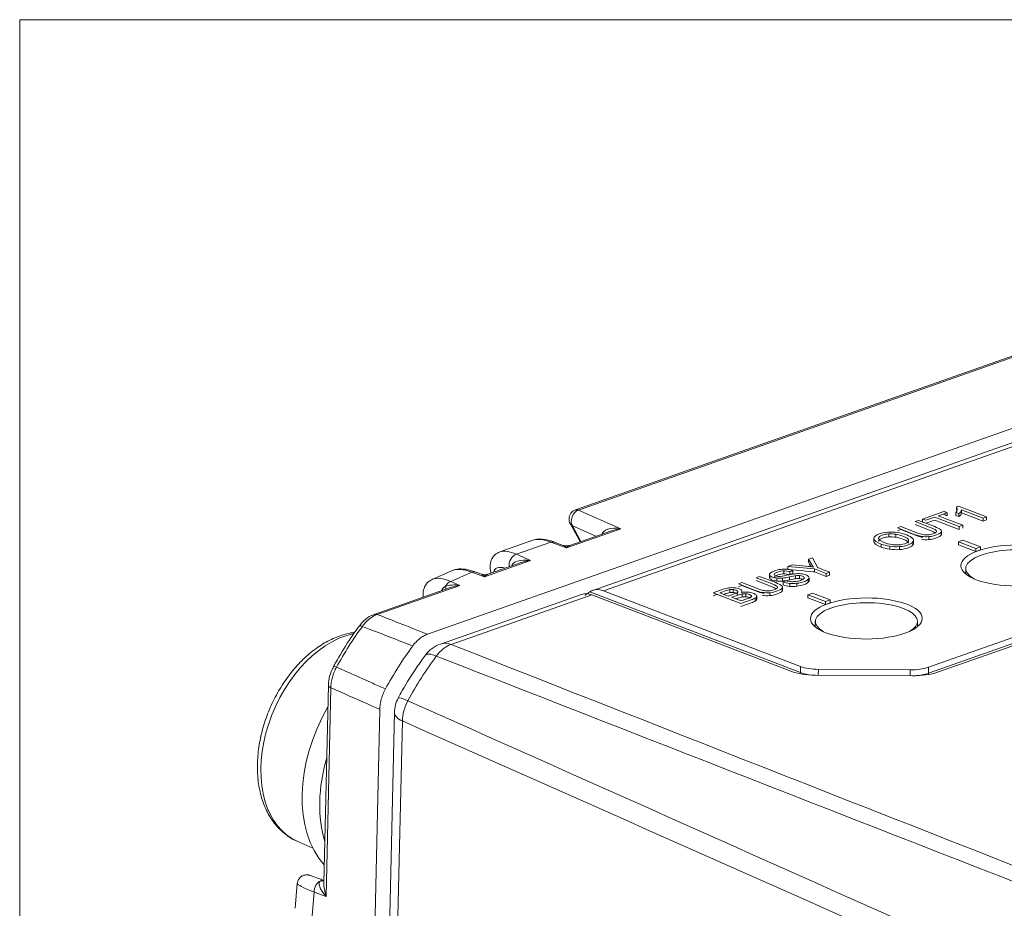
# Model space of a CAD drawing. Header units: millimetres. Extents: x 4 to 836, y 5 to 589.
# Tile 9 of 95: x 165 to 196, y 190 to 218. Entities that reach past the tile are written whole.
import ezdxf

# ---------------------------------------------------------------- set-up
doc = ezdxf.new("R2010")
doc.units = ezdxf.units.MM
doc.layers.add('1', color=7, linetype='Continuous', true_color=0xffffff)

msp = doc.modelspace()

# ---------------------------------------------------------------- linework, layer by layer
at = {"layer": '1', "color": 251, "linetype": 'Continuous', "lineweight": 18}
for p in [(165.122, 91.741), (289.738, 218.055)]:
    msp.add_line(p, (165.122, 218.055), dxfattribs=at)
at = {"layer": '1', "color": 27, "linetype": 'Continuous', "lineweight": 18}
for p, q in [((177.895, 198.793), (212.666, 211.049)), ((201.795, 209.48), (182.53, 202.69)), ((183.661, 202.038), (182.353, 201.577)), ((182.365, 202.264), (182.633, 201.769)), ((181.197, 201.741), (180.165, 201.378)), ((182.15, 201.579), (181.866, 201.684)), ((178.65, 200.785), (178.043, 200.514)), ((180.83, 201.04), (179.788, 200.673)), ((179.584, 200.674), (179.393, 200.745)), ((178.618, 200.26), (176.224, 199.417)), ((175.756, 199.05), (175.755, 199.049)), ((174.954, 197.785), (174.953, 197.785)), ((174.792, 197.198), (174.65, 190.999)), ((175.025, 136.181), (176.4, 196.438)), ((173.816, 190.976), (173.753, 190.203)), ((174.646, 191.061), (174.651, 191.063))]:
    msp.add_line(p, q, dxfattribs=at)
at = {"layer": '1', "color": 27, "linetype": 'Continuous', "lineweight": 13}
for p, q in [((201.893, 209.476), (182.628, 202.686)), ((182.628, 202.686), (183.954, 202.102)), ((183.954, 202.102), (182.248, 201.501)), ((182.441, 202.189), (182.704, 201.7)), ((183.174, 201.866), (182.441, 202.189)), ((181.761, 201.681), (180.679, 201.3)), ((182.248, 201.501), (181.761, 201.681)), ((181.124, 201.105), (179.682, 200.597)), ((180.679, 201.3), (181.124, 201.105)), ((179.288, 200.742), (178.631, 200.448)), ((179.682, 200.597), (179.288, 200.742)), ((178.912, 200.325), (176.323, 199.413)), ((178.631, 200.448), (178.912, 200.325)), ((174.867, 197.118), (174.718, 190.571)), ((174.344, 190.711), (174.274, 189.852)), ((174.718, 190.571), (174.344, 190.711))]:
    msp.add_line(p, q, dxfattribs=at)
at = {"layer": '1', "color": 252, "linetype": 'Continuous', "lineweight": 18}
for p, q in [((208.156, 209.009), (183.072, 200.168)), ((193.587, 197.757), (214.56, 205.149)), ((214.966, 205.038), (193.871, 197.603)), ((182.716, 200.043), (178.303, 198.487)), ((189.279, 197.633), (183.042, 200.028)), ((183.405, 200.156), (189.584, 197.783)), ((193.087, 197.49), (190.048, 197.51)), ((190.144, 197.693), (193.016, 197.674)), ((176.858, 196.341), (175.456, 134.927))]:
    msp.add_line(p, q, dxfattribs=at)
at = {"layer": '1', "color": 252, "linetype": 'Continuous', "lineweight": 13}
for p, q in [((208.482, 208.995), (183.405, 200.156)), ((193.586, 197.57), (214.563, 204.964)), ((183.042, 200.028), (178.632, 198.474)), ((182.981, 200.123), (189.577, 197.59)), ((189.577, 197.59), (189.584, 197.783)), ((193.587, 197.757), (193.586, 197.57)), ((190.144, 197.693), (190.137, 197.509)), ((193.014, 197.49), (193.016, 197.674)), ((177.109, 196.074), (175.948, 145.163))]:
    msp.add_line(p, q, dxfattribs=at)
at = {"layer": '1', "color": 7, "linetype": 'Continuous', "lineweight": 18}
for p, q in [((194.532, 202.806), (194.467, 202.783)), ((194.467, 202.783), (194.467, 202.69)), ((195.408, 202.469), (194.532, 202.806)), ((194.624, 202.694), (194.624, 202.601)), ((194.624, 202.694), (195.304, 202.433)), ((193.402, 202.405), (193.402, 202.312)), ((194.442, 202.612), (194.443, 202.519)), ((194.442, 202.612), (194.543, 202.573)), ((194.443, 202.519), (194.544, 202.48)), ((194.543, 202.573), (194.544, 202.48)), ((194.624, 202.601), (195.305, 202.34)), ((195.304, 202.433), (195.408, 202.469)), ((195.304, 202.433), (195.305, 202.34)), ((195.305, 202.34), (195.409, 202.376)), ((195.408, 202.469), (195.409, 202.376)), ((193.995, 201.919), (193.994, 202.035)), ((191.88, 201.789), (191.88, 201.696)), ((192.343, 201.938), (192.343, 201.845)), ((193.121, 201.629), (193.12, 201.745)), ((193.599, 201.852), (193.599, 201.759)), ((194.67, 201.741), (194.525, 201.69)), ((195.221, 201.529), (194.67, 201.741)), ((192.678, 201.54), (192.678, 201.447)), ((194.525, 201.69), (194.525, 201.597)), ((194.525, 201.69), (195.076, 201.478)), ((194.525, 201.597), (195.076, 201.385)), ((195.076, 201.478), (195.221, 201.529)), ((195.076, 201.478), (195.076, 201.385)), ((195.076, 201.385), (195.221, 201.436)), ((195.221, 201.529), (195.221, 201.436)), ((189.83, 201.146), (189.83, 201.053)), ((189.185, 200.918), (189.186, 200.825)), ((189.341, 200.792), (189.341, 200.699)), ((188.61, 200.679), (188.611, 200.563)), ((189.014, 200.552), (189.015, 200.459)), ((189.553, 200.633), (189.553, 200.54)), ((189.699, 200.576), (189.699, 200.555)), ((189.823, 200.515), (189.824, 200.422)), ((189.847, 200.458), (189.847, 200.574)), ((190.392, 200.701), (190.384, 200.698)), ((189.014, 200.164), (189.014, 200.28)), ((189.039, 200.431), (189.039, 200.338)), ((189.468, 200.39), (189.468, 200.297)), ((187.744, 200.106), (187.744, 200.153)), ((187.754, 200.057), (187.754, 199.964)), ((187.872, 200.062), (187.872, 199.969)), ((188.038, 200.004), (188.038, 199.964)), ((188.208, 199.88), (188.207, 199.996)), ((188.619, 200.096), (188.619, 200.003)), ((189.959, 200.081), (189.814, 200.03)), ((189.814, 200.03), (189.814, 199.937)), ((189.814, 200.03), (190.365, 199.818)), ((189.814, 199.937), (190.365, 199.725)), ((190.51, 199.869), (189.959, 200.081)), ((190.365, 199.818), (190.51, 199.869)), ((190.51, 199.869), (190.51, 199.776)), ((190.365, 199.818), (190.365, 199.725)), ((190.365, 199.725), (190.51, 199.776))]:
    msp.add_line(p, q, dxfattribs=at)
at = {"layer": '1', "color": 7, "linetype": 'Continuous', "lineweight": 13}
for p, q in [((192.568, 201.926), (192.569, 201.833)), ((193.985, 201.992), (193.985, 201.899)), ((192.107, 201.618), (192.107, 201.525)), ((192.373, 201.552), (192.373, 201.459)), ((193.102, 201.685), (193.103, 201.592)), ((190.014, 200.84), (190.014, 200.747)), ((188.618, 200.643), (188.618, 200.55)), ((188.843, 200.552), (188.843, 200.459)), ((189.058, 200.778), (189.058, 200.685)), ((189.232, 200.589), (189.232, 200.496)), ((189.241, 200.751), (189.242, 200.658)), ((189.425, 200.626), (189.426, 200.533)), ((187.364, 200.192), (187.364, 200.099)), ((187.467, 200.195), (187.467, 200.102)), ((189.004, 200.237), (189.005, 200.144)), ((189.242, 200.387), (189.242, 200.294)), ((187.618, 200.135), (187.618, 200.122)), ((188.156, 199.924), (188.156, 199.831)), ((188.205, 199.973), (188.206, 199.88))]:
    msp.add_line(p, q, dxfattribs=at)
at = {"layer": '1', "color": 30, "linetype": 'Continuous', "lineweight": 18}
for p, q in [((194.755, 200.85), (194.755, 200.682)), ((190.044, 199.189), (190.044, 199.021)), ((193.244, 199.032), (193.244, 199.2))]:
    msp.add_line(p, q, dxfattribs=at)
at = {"layer": '1', "color": 9, "linetype": 'Continuous', "lineweight": 18}
msp.add_line((173.829, 192.297), (174.306, 192.092), dxfattribs=at)
at = {"layer": '1', "color": 27, "linetype": 'Continuous', "lineweight": 18}
for centre, start, end in [((182.629, 202.407), 109.4155, 178.6927), ((182.629, 202.407), 178.6927, 208.3411), ((182.897, 201.911), 208.3411, 226.0681)]:
    msp.add_arc(centre, 0.3, start, end, dxfattribs=at)
at = {"layer": '1', "color": 252, "linetype": 'Continuous', "lineweight": 18}
for centre, start, end in [((178.635, 197.544), 109.4155, 143.4018), ((177.858, 196.319), 151.6993, 178.6927)]:
    msp.add_arc(centre, 1, start, end, dxfattribs=at)
at = {"layer": '1', "color": 27, "linetype": 'Continuous', "lineweight": 13}
for centre, major_axis, ratio, start_param, end_param in [((182.629, 202.407), (0.121, 0.275), 0.716047, 0.554939, 2.734263), ((182.629, 202.407), (0.1, -0.283), 0.639866, 2.642533, 3.141598), ((182.629, 202.407), (-0.264, -0.142), 0.776111, 6.283162, 6.737156), ((183.955, 201.823), (0.587, -0.111), 0.460331, 1.659034, 3.194924), ((183.955, 201.823), (0.612, 0.08), 0.448907, 1.513917, 2.012985), ((182.897, 201.911), (-0.264, -0.142), 0.776111, 6.283162, 6.69421), ((181.546, 199.744), (1.469, -1.582), 0.328899, 2.500665, 2.99756), ((181.762, 201.402), (0.104, 0.281), 0.663023, 0.000014, 0.513598), ((182.249, 201.222), (0.15, -0.358), 0.368558, 2.296071, 2.809654), ((182.249, 201.222), (0.169, 0.355), 0.398898, 0.377536, 0.876596), ((180.68, 201.021), (-0.121, -0.275), 0.716047, 3.696532, 5.425927), ((181.125, 200.826), (0.587, -0.111), 0.460331, 1.659034, 3.194924), ((181.125, 200.826), (0.612, 0.08), 0.448907, 1.513917, 2.012985), ((181.357, 199.526), (1.342, -1.313), 0.276894, 2.667017, 3.345058), ((179.406, 198.932), (1.443, -1.528), 0.361272, 2.461414, 3.012902), ((179.289, 200.463), (-0.104, -0.281), 0.663023, 3.141607, 3.655191), ((179.683, 200.318), (0.15, -0.358), 0.368558, 2.296071, 2.809654), ((179.683, 200.318), (0.169, 0.355), 0.398898, 0.377536, 0.876596), ((178.632, 200.169), (-0.121, -0.275), 0.716047, 3.696532, 4.594584), ((178.913, 200.046), (0.587, -0.111), 0.460331, 1.659034, 2.557087), ((178.27, 200.406), (-0.193, 0.23), 0.289644, 3.496315, 3.951553), ((178.913, 200.046), (0.612, 0.08), 0.448907, 1.513917, 2.012968), ((176.324, 199.134), (-0.1, 0.283), 0.639866, 5.784126, 6.291617), ((179.42, 194.654), (3.171, 7.356), 0.66151, 1.237819, 1.430288), ((175.998, 198.873), (-0.242, 0.177), 0.245123, 5.498236, 6.282739), ((175.217, 197.641), (-0.263, 0.144), 0.105026, 5.475042, 6.282656), ((175.092, 197.191), (-0.3, 0.007), 0.391122, 6.268372, 7.017047), ((175.769, 190.32), (1.953, -0.658), 0.058554, 3.157863, 3.914234), ((174.569, 190.785), (0.106, 0.281), 0.705792, 0.574885, 2.086204), ((174.942, 190.644), (0.416, -0.4), 0.368104, 3.007667, 4.518986), ((174.541, 191.342), (-0.11, 0.279), 0.626678, 2.64617, 3.11355), ((174.942, 190.644), (-0.185, 0.612), 0.369393, 0.84525, 1.579117)]:
    msp.add_ellipse(centre, major_axis=major_axis, ratio=ratio, start_param=start_param, end_param=end_param, dxfattribs=at)
at = {"layer": '1', "color": 7, "linetype": 'Continuous', "lineweight": 18}
for centre, major_axis, start_param, end_param in [((193.683, 202.71), (0.807, 0.003), 5.936236, 6.523161), ((193.684, 202.617), (0.807, 0.003), 0.157347, 0.239975), ((193.641, 202.716), (-0.985, -0.003), 2.72786, 3.072803), ((193.641, 202.623), (-0.985, -0.003), 2.72786, 3.072803)]:
    msp.add_ellipse(centre, major_axis=major_axis, ratio=0.367798, start_param=start_param, end_param=end_param, dxfattribs=at)
at = {"layer": '1', "color": 27, "linetype": 'Continuous', "lineweight": 18}
for centre, major_axis, ratio, start_param, end_param in [((182.631, 200.126), (1.552, -1.542), 0.360125, 2.470372, 2.969437), ((180.058, 199.224), (1.515, -1.487), 0.394072, 2.433413, 2.988184), ((181.011, 193.968), (-3.203, -7.43), 0.66151, 4.375318, 4.575974)]:
    msp.add_ellipse(centre, major_axis=major_axis, ratio=ratio, start_param=start_param, end_param=end_param, dxfattribs=at)
at = {"layer": '1', "color": 252, "linetype": 'Continuous', "lineweight": 18}
for centre in [(196.354, 200.948), (191.643, 199.287)]:
    msp.add_ellipse(centre, major_axis=(-1.75, -0.006), ratio=0.367798, dxfattribs=at)
at = {"layer": '1', "color": 30, "linetype": 'Continuous', "lineweight": 18}
for centre, start_param, end_param in [((196.355, 200.855), 0, 2.364567), ((196.355, 200.855), 2.364567, 3.714568), ((191.644, 199.194), 2.364567, 3.714568), ((191.644, 199.194), 0, 2.364567), ((191.644, 199.194), 5.710265, 6.283185)]:
    msp.add_ellipse(centre, major_axis=(1.6, 0.005), ratio=0.367798, start_param=start_param, end_param=end_param, dxfattribs=at)
at = {"layer": '1', "color": 252, "linetype": 'Continuous', "lineweight": 18}
for centre, major_axis, ratio, start_param, end_param in [((196.356, 200.483), (1.75, 0.006), 0.367798, 2.724519, 2.772035), ((183.383, 199.217), (-0.294, 0.956), 0.652086, 5.810887, 6.46554), ((183.071, 199.107), (0.369, -0.93), 0.626441, 2.618214, 3.117264), ((191.645, 198.822), (1.75, 0.006), 0.367798, 2.724519, 2.772035), ((191.645, 198.822), (1.75, 0.006), 0.367798, 0.369601, 0.417117), ((190.165, 197.987), (0.801, 0.003), 0.367527, 3.899861, 4.685417), ((193.036, 197.968), (0.8, 0.003), 0.367796, 4.685734, 5.471184), ((190.075, 197.915), (1.1, 0.003), 0.368444, 3.90166, 4.686501), ((193.112, 197.895), (1.101, 0.003), 0.368213, 4.688518, 5.472245)]:
    msp.add_ellipse(centre, major_axis=major_axis, ratio=ratio, start_param=start_param, end_param=end_param, dxfattribs=at)
at = {"layer": '1', "color": 9, "linetype": 'Continuous', "lineweight": 13}
msp.add_ellipse((175.215, 195.511), major_axis=(1.386, 3.214), ratio=0.66151, start_param=0.442335, end_param=3.141552, dxfattribs=at)
at = {"layer": '1', "color": 252, "linetype": 'Continuous', "lineweight": 13}
for centre, major_axis, ratio, start_param, end_param in [((178.635, 197.544), (-0.366, -0.93), 0.682599, 3.668989, 4.348115), ((178.635, 197.544), (-0.332, 0.943), 0.639866, 5.784126, 6.283194), ((181.675, 193.681), (3.158, 7.325), 0.66151, 1.228212, 1.439896), ((178.635, 197.544), (-0.803, 0.596), 0.251921, 5.499919, 6.282743), ((189.432, 197.545), (-0.072, -0.187), 0.674757, 1.864012, 2.057556), ((190.158, 197.801), (0.801, 0.011), 0.369484, 3.895826, 4.457547), ((193.035, 197.782), (0.8, 0.005), 0.370106, 4.869344, 5.470103), ((193.724, 197.517), (0.066, -0.189), 0.639866, 4.21333, 4.421313), ((177.858, 196.319), (0.88, -0.474), 0.097887, 2.332798, 3.141492), ((177.858, 196.319), (-0.406, -0.914), 0.688211, 4.588845, 5.267971), ((177.858, 196.319), (1, -0.023), 0.391122, 3.141587, 3.875454)]:
    msp.add_ellipse(centre, major_axis=major_axis, ratio=ratio, start_param=start_param, end_param=end_param, dxfattribs=at)
at = {"layer": '1', "color": 9, "linetype": 'Continuous', "lineweight": 18}
for centre, start_param, end_param in [((176.868, 194.798), 1.383043, 2.855763), ((177.419, 194.561), 1.755125, 2.48368)]:
    msp.add_ellipse(centre, major_axis=(1.584, 3.673), ratio=0.66151, start_param=start_param, end_param=end_param, dxfattribs=at)
at = {"layer": '1', "color": 7, "linetype": 'Continuous', "lineweight": 18}
for points, knots in [([(194.072, 202.641), (194.072, 202.641), (193.402, 202.405), (193.402, 202.405), (193.402, 202.405), (193.505, 202.365), (193.505, 202.365), (193.505, 202.365), (193.783, 202.463), (193.783, 202.463), (193.783, 202.463), (194.553, 202.168), (194.553, 202.168)], [0, 0, 0, 0, 0.25, 0.25, 0.25, 0.5, 0.5, 0.5, 0.75, 0.75, 0.75, 1, 1, 1, 1]), ([(193.963, 202.077), (193.931, 202.104), (193.871, 202.134), (193.783, 202.168), (193.783, 202.168), (193.279, 202.361), (193.279, 202.361), (193.279, 202.361), (193.167, 202.322), (193.167, 202.322)], [0, 0, 0, 0, 0.333333, 0.333333, 0.333333, 0.666667, 0.666667, 0.666667, 1, 1, 1, 1]), ([(193.508, 202.273), (193.539, 202.284), (193.784, 202.37), (193.784, 202.37), (193.784, 202.37), (194.553, 202.075), (194.553, 202.075)], [0, 0, 0, 0, 0.483573, 0.483573, 0.483573, 1, 1, 1, 1]), ([(194.553, 202.168), (194.553, 202.168), (194.665, 202.207), (194.665, 202.207), (194.665, 202.207), (193.895, 202.503), (193.895, 202.503), (193.895, 202.503), (194.175, 202.601), (194.175, 202.601), (194.175, 202.601), (194.174, 202.602), (194.171, 202.603)], [0, 0, 0, 0, 0.320863, 0.320863, 0.320863, 0.641727, 0.641727, 0.641727, 0.96259, 0.96259, 0.96259, 1, 1, 1, 1]), ([(192.614, 202.127), (192.614, 202.127), (193.118, 201.933), (193.118, 201.933), (193.211, 201.898), (193.294, 201.874), (193.369, 201.861)], [0, 0, 0, 0, 0.499995, 0.499995, 0.499995, 1, 1, 1, 1]), ([(193.417, 201.823), (193.368, 201.832), (193.305, 201.851), (193.23, 201.88), (193.23, 201.88), (192.726, 202.073), (192.726, 202.073), (192.726, 202.073), (192.614, 202.034), (192.614, 202.034), (192.614, 202.034), (192.614, 202.034), (192.614, 202.034)], [0, 0, 0, 0, 0.333331, 0.333331, 0.333331, 0.666663, 0.666663, 0.666663, 0.999994, 0.999994, 0.999994, 1, 1, 1, 1]), ([(193.167, 202.322), (193.167, 202.322), (193.671, 202.128), (193.671, 202.128), (193.78, 202.086), (193.836, 202.052), (193.84, 202.025)], [0, 0, 0, 0, 0.5, 0.5, 0.5, 1, 1, 1, 1]), ([(193.167, 202.229), (193.167, 202.229), (193.671, 202.035), (193.671, 202.035), (193.732, 202.012), (193.777, 201.991), (193.805, 201.972)], [0, 0, 0, 0, 0.641026, 0.641026, 0.641026, 1, 1, 1, 1]), ([(193.84, 202.025), (193.844, 201.998), (193.804, 201.969), (193.722, 201.94), (193.674, 201.924), (193.623, 201.913), (193.571, 201.909)], [0, 0, 0, 0, 0.5, 0.5, 0.5, 1, 1, 1, 1]), ([(191.88, 201.789), (191.873, 201.847), (191.929, 201.897), (192.049, 201.939), (192.127, 201.967), (192.216, 201.984), (192.317, 201.991)], [0, 0, 0, 0, 0.5, 0.5, 0.5, 1, 1, 1, 1]), ([(192.343, 201.938), (192.269, 201.933), (192.204, 201.921), (192.149, 201.901), (192.069, 201.873), (192.029, 201.838), (192.028, 201.797)], [0, 0, 0, 0, 0.5, 0.5, 0.5, 1, 1, 1, 1]), ([(192.343, 201.845), (192.269, 201.84), (192.205, 201.828), (192.149, 201.808), (192.07, 201.78), (192.029, 201.745), (192.029, 201.704)], [0, 0, 0, 0, 0.5, 0.5, 0.5, 1, 1, 1, 1]), ([(192.554, 201.592), (192.67, 201.588), (192.769, 201.601), (192.936, 201.66), (192.975, 201.696), (192.968, 201.738)], [0, 0, 0, 0, 0.5, 0.5, 1, 1, 1, 1]), ([(192.968, 201.738), (192.961, 201.781), (192.902, 201.824), (192.789, 201.867), (192.718, 201.894), (192.645, 201.914), (192.568, 201.926)], [0, 0, 0, 0, 0.5, 0.5, 0.5, 1, 1, 1, 1]), ([(192.968, 201.645), (192.961, 201.688), (192.902, 201.731), (192.79, 201.774), (192.719, 201.801), (192.645, 201.821), (192.569, 201.833)], [0, 0, 0, 0, 0.5, 0.5, 0.5, 1, 1, 1, 1]), ([(192.622, 201.98), (192.723, 201.965), (192.818, 201.941), (192.994, 201.873), (193.056, 201.837), (193.091, 201.798)], [0, 0, 0, 0, 0.5, 0.5, 1, 1, 1, 1]), ([(193.599, 201.852), (193.678, 201.859), (193.757, 201.876), (193.836, 201.904), (193.917, 201.933), (193.967, 201.962), (193.985, 201.992)], [0, 0, 0, 0, 0.5, 0.5, 0.5, 1, 1, 1, 1]), ([(193.599, 201.759), (193.678, 201.766), (193.757, 201.783), (193.836, 201.811), (193.918, 201.84), (193.967, 201.869), (193.985, 201.899)], [0, 0, 0, 0, 0.5, 0.5, 0.5, 1, 1, 1, 1]), ([(193.102, 201.685), (193.075, 201.649), (193.024, 201.618), (192.951, 201.592), (192.871, 201.564), (192.78, 201.547), (192.678, 201.54)], [0, 0, 0, 0, 0.5, 0.5, 0.5, 1, 1, 1, 1]), ([(193.103, 201.592), (193.075, 201.556), (193.025, 201.525), (192.951, 201.499), (192.871, 201.471), (192.781, 201.454), (192.678, 201.447)], [0, 0, 0, 0, 0.5, 0.5, 0.5, 1, 1, 1, 1]), ([(188.636, 200.714), (188.663, 200.738), (188.705, 200.76), (188.762, 200.78), (188.825, 200.802), (188.89, 200.818), (188.959, 200.827)], [0, 0, 0, 0, 0.5, 0.5, 0.5, 1, 1, 1, 1]), ([(189.321, 200.966), (189.321, 200.966), (189.751, 200.924), (189.751, 200.924), (189.831, 200.916), (189.909, 200.907), (189.985, 200.898)], [0, 0, 0, 0, 0.5, 0.5, 0.5, 1, 1, 1, 1]), ([(188.983, 200.322), (188.95, 200.348), (188.89, 200.379), (188.803, 200.412), (188.803, 200.412), (188.298, 200.606), (188.298, 200.606), (188.298, 200.606), (188.186, 200.566), (188.186, 200.566)], [0, 0, 0, 0, 0.333333, 0.333333, 0.333333, 0.666667, 0.666667, 0.666667, 1, 1, 1, 1]), ([(188.186, 200.566), (188.186, 200.566), (188.69, 200.373), (188.69, 200.373), (188.8, 200.331), (188.856, 200.296), (188.86, 200.269)], [0, 0, 0, 0, 0.5, 0.5, 0.5, 1, 1, 1, 1]), ([(188.843, 200.552), (188.791, 200.557), (188.745, 200.567), (188.705, 200.583), (188.661, 200.6), (188.632, 200.62), (188.618, 200.643)], [0, 0, 0, 0, 0.5, 0.5, 0.5, 1, 1, 1, 1]), ([(188.843, 200.459), (188.791, 200.464), (188.745, 200.474), (188.705, 200.49), (188.661, 200.507), (188.632, 200.527), (188.618, 200.55)], [0, 0, 0, 0, 0.5, 0.5, 0.5, 1, 1, 1, 1]), ([(188.759, 200.676), (188.753, 200.655), (188.769, 200.638), (188.805, 200.624), (188.836, 200.612), (188.873, 200.606), (188.915, 200.606)], [0, 0, 0, 0, 0.5, 0.5, 0.5, 1, 1, 1, 1]), ([(189.058, 200.778), (188.996, 200.777), (188.933, 200.766), (188.868, 200.743), (188.801, 200.719), (188.764, 200.697), (188.759, 200.676)], [0, 0, 0, 0, 0.5, 0.5, 0.5, 1, 1, 1, 1]), ([(189.058, 200.685), (188.997, 200.684), (188.934, 200.673), (188.869, 200.65), (188.801, 200.626), (188.764, 200.604), (188.759, 200.583)], [0, 0, 0, 0, 0.5, 0.5, 0.5, 1, 1, 1, 1]), ([(189.277, 200.443), (189.324, 200.438), (189.374, 200.44), (189.486, 200.453), (189.538, 200.465), (189.586, 200.482), (189.629, 200.497), (189.66, 200.513), (189.679, 200.53)], [0, 0, 0, 0, 0.333333, 0.333333, 0.666667, 0.666667, 0.666667, 1, 1, 1, 1]), ([(189.823, 200.515), (189.798, 200.489), (189.755, 200.466), (189.695, 200.444), (189.618, 200.417), (189.543, 200.399), (189.468, 200.39)], [0, 0, 0, 0, 0.5, 0.5, 0.5, 1, 1, 1, 1]), ([(189.699, 200.576), (189.691, 200.59), (189.675, 200.603), (189.62, 200.624), (189.589, 200.63), (189.553, 200.633)], [0, 0, 0, 0, 0.5, 0.5, 1, 1, 1, 1]), ([(189.654, 200.518), (189.652, 200.519), (189.65, 200.519), (189.621, 200.531), (189.589, 200.537), (189.553, 200.54)], [0, 0, 0, 0, 0.06901, 0.06901, 1, 1, 1, 1]), ([(189.587, 200.69), (189.646, 200.685), (189.699, 200.673), (189.792, 200.637), (189.823, 200.616), (189.839, 200.591)], [0, 0, 0, 0, 0.5, 0.5, 1, 1, 1, 1]), ([(190.491, 200.646), (190.494, 200.645), (190.496, 200.645), (190.496, 200.645), (190.496, 200.645), (190.419, 200.618), (190.393, 200.608)], [0, 0, 0, 0, 0.073248, 0.073248, 0.073248, 1, 1, 1, 1]), ([(187.711, 199.756), (187.711, 199.756), (186.839, 200.091), (186.839, 200.091), (186.839, 200.091), (187.156, 200.203), (187.156, 200.203), (187.221, 200.226), (187.282, 200.241), (187.338, 200.248)], [0, 0, 0, 0, 0.333333, 0.333333, 0.333333, 0.666667, 0.666667, 0.666667, 1, 1, 1, 1]), ([(187.618, 200.135), (187.612, 200.148), (187.594, 200.161), (187.534, 200.183), (187.502, 200.191), (187.467, 200.195)], [0, 0, 0, 0, 0.5, 0.5, 1, 1, 1, 1]), ([(187.512, 200.249), (187.57, 200.243), (187.62, 200.232), (187.66, 200.216), (187.697, 200.202), (187.722, 200.185), (187.736, 200.166)], [0, 0, 0, 0, 0.5, 0.5, 0.5, 1, 1, 1, 1]), ([(187.633, 200.371), (187.633, 200.371), (188.138, 200.178), (188.138, 200.178), (188.23, 200.142), (188.313, 200.118), (188.388, 200.105)], [0, 0, 0, 0, 0.499995, 0.499995, 0.499995, 1, 1, 1, 1]), ([(188.437, 200.067), (188.388, 200.076), (188.325, 200.095), (188.249, 200.124), (188.249, 200.124), (187.745, 200.318), (187.745, 200.318), (187.745, 200.318), (187.634, 200.278), (187.634, 200.278), (187.634, 200.278), (187.634, 200.278), (187.634, 200.278)], [0, 0, 0, 0, 0.333331, 0.333331, 0.333331, 0.666663, 0.666663, 0.666663, 0.999994, 0.999994, 0.999994, 1, 1, 1, 1]), ([(188.187, 200.473), (188.187, 200.473), (188.69, 200.28), (188.69, 200.28), (188.752, 200.256), (188.796, 200.235), (188.824, 200.216)], [0, 0, 0, 0, 0.641026, 0.641026, 0.641026, 1, 1, 1, 1]), ([(188.86, 200.269), (188.863, 200.242), (188.824, 200.214), (188.741, 200.185), (188.693, 200.168), (188.643, 200.157), (188.59, 200.153)], [0, 0, 0, 0, 0.5, 0.5, 0.5, 1, 1, 1, 1]), ([(188.619, 200.096), (188.697, 200.103), (188.776, 200.121), (188.855, 200.149), (188.937, 200.177), (188.986, 200.207), (189.004, 200.237)], [0, 0, 0, 0, 0.5, 0.5, 0.5, 1, 1, 1, 1]), ([(189.824, 200.422), (189.798, 200.396), (189.755, 200.373), (189.695, 200.351), (189.618, 200.324), (189.543, 200.306), (189.468, 200.297)], [0, 0, 0, 0, 0.5, 0.5, 0.5, 1, 1, 1, 1]), ([(187.054, 200.091), (187.054, 200.091), (187.054, 200.091), (187.054, 200.091), (187.054, 200.091), (187.318, 199.99), (187.318, 199.99)], [0, 0, 0, 0, 0.028153, 0.028153, 0.028153, 1, 1, 1, 1]), ([(187.068, 200.003), (187.06, 200), (187.054, 199.998), (187.054, 199.998), (187.054, 199.998), (187.055, 199.998), (187.057, 199.997)], [0, 0, 0, 0, 0.738931, 0.738931, 0.738931, 1, 1, 1, 1]), ([(187.364, 200.099), (187.331, 200.093), (187.284, 200.079), (187.223, 200.058), (187.223, 200.058), (187.205, 200.051), (187.18, 200.043)], [0, 0, 0, 0, 0.75237, 0.75237, 0.75237, 1, 1, 1, 1]), ([(187.318, 199.99), (187.318, 199.99), (187.501, 200.055), (187.501, 200.055), (187.55, 200.072), (187.582, 200.086), (187.597, 200.096)], [0, 0, 0, 0, 0.5, 0.5, 0.5, 1, 1, 1, 1]), ([(187.754, 200.057), (187.716, 200.051), (187.67, 200.038), (187.616, 200.019), (187.616, 200.019), (187.421, 199.95), (187.421, 199.95), (187.421, 199.95), (187.72, 199.835), (187.72, 199.835)], [0, 0, 0, 0, 0.333333, 0.333333, 0.333333, 0.666667, 0.666667, 0.666667, 1, 1, 1, 1]), ([(187.435, 199.862), (187.426, 199.859), (187.421, 199.858), (187.421, 199.858), (187.421, 199.858), (187.422, 199.857), (187.424, 199.856)], [0, 0, 0, 0, 0.721946, 0.721946, 0.721946, 1, 1, 1, 1]), ([(187.618, 200.042), (187.612, 200.055), (187.594, 200.068), (187.535, 200.09), (187.502, 200.098), (187.467, 200.102)], [0, 0, 0, 0, 0.5, 0.5, 1, 1, 1, 1]), ([(187.754, 199.964), (187.716, 199.958), (187.67, 199.945), (187.616, 199.926), (187.616, 199.926), (187.585, 199.915), (187.547, 199.902)], [0, 0, 0, 0, 0.713159, 0.713159, 0.713159, 1, 1, 1, 1]), ([(188.156, 199.924), (188.128, 199.907), (188.088, 199.889), (188.034, 199.87), (188.034, 199.87), (187.711, 199.756), (187.711, 199.756)], [0, 0, 0, 0, 0.5, 0.5, 0.5, 1, 1, 1, 1]), ([(187.72, 199.835), (187.72, 199.835), (187.931, 199.91), (187.931, 199.91), (187.967, 199.922), (187.991, 199.932), (188.003, 199.938)], [0, 0, 0, 0, 0.5, 0.5, 0.5, 1, 1, 1, 1]), ([(188.038, 200.004), (188.028, 200.016), (188.009, 200.027), (187.981, 200.038), (187.949, 200.05), (187.912, 200.058), (187.872, 200.062)], [0, 0, 0, 0, 0.5, 0.5, 0.5, 1, 1, 1, 1]), ([(188.008, 199.933), (188.001, 199.937), (187.992, 199.941), (187.982, 199.945), (187.949, 199.957), (187.913, 199.965), (187.872, 199.969)], [0, 0, 0, 0, 0.267148, 0.267148, 0.267148, 1, 1, 1, 1]), ([(187.924, 200.115), (187.989, 200.11), (188.046, 200.098), (188.097, 200.079), (188.138, 200.063), (188.168, 200.045), (188.204, 200.007), (188.211, 199.989), (188.205, 199.973)], [0, 0, 0, 0, 0.333333, 0.333333, 0.333333, 0.666667, 0.666667, 1, 1, 1, 1]), ([(188.619, 200.003), (188.697, 200.01), (188.776, 200.028), (188.856, 200.056), (188.937, 200.084), (188.987, 200.114), (189.005, 200.144)], [0, 0, 0, 0, 0.5, 0.5, 0.5, 1, 1, 1, 1]), ([(188.156, 199.831), (188.129, 199.814), (188.088, 199.796), (188.034, 199.777), (188.034, 199.777), (187.712, 199.663), (187.712, 199.663)], [0, 0, 0, 0, 0.5, 0.5, 0.5, 1, 1, 1, 1])]:
    msp.add_open_spline(points, degree=3, knots=knots, dxfattribs=at)
at = {"layer": '1', "color": 7, "linetype": 'Continuous', "lineweight": 13}
msp.add_open_spline([(194.171, 202.603), (194.152, 202.61), (194.072, 202.641), (194.072, 202.641)], degree=3, dxfattribs=at)
at = {"layer": '1', "color": 7, "linetype": 'Continuous', "lineweight": 18}
for points, degree in [([(194.171, 202.51), (194.153, 202.517), (194.072, 202.548), (194.072, 202.548)], 3), ([(194.171, 202.51), (194.171, 202.603)], 1), ([(193.985, 201.992), (194.003, 202.022), (193.995, 202.051), (193.963, 202.077)], 3), ([(194.553, 202.075), (194.553, 202.168)], 1), ([(194.663, 202.115), (194.663, 202.208)], 1), ([(192.107, 201.618), (191.962, 201.674), (191.886, 201.731), (191.88, 201.789)], 3), ([(192.028, 201.797), (192.027, 201.755), (192.093, 201.709), (192.224, 201.658)], 3), ([(192.317, 201.991), (192.419, 201.999), (192.52, 201.995), (192.622, 201.98)], 3), ([(192.568, 201.926), (192.492, 201.938), (192.417, 201.942), (192.343, 201.938)], 3), ([(192.569, 201.833), (192.492, 201.845), (192.417, 201.849), (192.343, 201.845)], 3), ([(193.091, 201.798), (193.126, 201.759), (193.13, 201.721), (193.102, 201.685)], 3), ([(193.369, 201.861), (193.444, 201.848), (193.521, 201.845), (193.599, 201.852)], 3), ([(193.369, 201.768), (193.444, 201.755), (193.521, 201.752), (193.599, 201.759)], 3), ([(193.571, 201.909), (193.518, 201.904), (193.467, 201.907), (193.417, 201.916)], 3), ([(193.985, 201.899), (193.991, 201.91), (193.995, 201.921), (193.995, 201.931)], 3), ([(192.107, 201.525), (191.962, 201.581), (191.886, 201.638), (191.88, 201.696)], 3), ([(192.373, 201.552), (192.272, 201.567), (192.183, 201.589), (192.107, 201.618)], 3), ([(192.373, 201.459), (192.272, 201.474), (192.183, 201.496), (192.107, 201.525)], 3), ([(192.224, 201.658), (192.329, 201.618), (192.439, 201.596), (192.554, 201.592)], 3), ([(192.678, 201.54), (192.575, 201.533), (192.474, 201.537), (192.373, 201.552)], 3), ([(192.678, 201.447), (192.576, 201.44), (192.474, 201.444), (192.373, 201.459)], 3), ([(193.121, 201.641), (193.121, 201.624), (193.115, 201.608), (193.103, 201.592)], 3), ([(189.83, 201.146), (189.83, 201.146), (189.96, 201.192), (189.96, 201.192)], 3), ([(188.959, 200.827), (189.028, 200.835), (189.095, 200.837), (189.161, 200.83)], 3), ([(189.161, 200.83), (189.227, 200.824), (189.287, 200.811), (189.341, 200.792)], 3), ([(190.014, 200.747), (190.014, 200.747), (189.185, 200.825), (189.186, 200.825)], 3), ([(190.126, 200.879), (190.126, 200.879), (190.449, 200.755), (190.491, 200.739)], 3), ([(188.618, 200.643), (188.613, 200.651), (188.61, 200.659), (188.61, 200.667)], 3), ([(188.618, 200.55), (188.613, 200.558), (188.61, 200.566), (188.61, 200.574)], 3), ([(188.613, 200.683), (188.617, 200.693), (188.625, 200.703), (188.636, 200.714)], 3), ([(189.014, 200.552), (188.952, 200.546), (188.895, 200.546), (188.843, 200.552)], 3), ([(188.915, 200.606), (188.957, 200.606), (189.034, 200.617), (189.146, 200.641)], 3), ([(189.232, 200.589), (189.135, 200.569), (189.063, 200.557), (189.014, 200.552)], 3), ([(189.232, 200.496), (189.136, 200.476), (189.063, 200.464), (189.015, 200.459)], 3), ([(189.241, 200.751), (189.18, 200.77), (189.119, 200.779), (189.058, 200.778)], 3), ([(189.242, 200.658), (189.181, 200.677), (189.119, 200.686), (189.058, 200.685)], 3), ([(189.146, 200.641), (189.258, 200.665), (189.339, 200.68), (189.389, 200.686)], 3), ([(189.425, 200.626), (189.393, 200.621), (189.329, 200.609), (189.232, 200.589)], 3), ([(189.426, 200.533), (189.394, 200.528), (189.329, 200.516), (189.232, 200.496)], 3), ([(189.389, 200.686), (189.462, 200.694), (189.528, 200.696), (189.587, 200.69)], 3), ([(189.553, 200.633), (189.517, 200.635), (189.474, 200.633), (189.425, 200.626)], 3), ([(189.553, 200.54), (189.517, 200.542), (189.475, 200.54), (189.426, 200.533)], 3), ([(189.679, 200.53), (189.694, 200.542), (189.701, 200.554), (189.701, 200.565)], 3), ([(189.847, 200.563), (189.847, 200.547), (189.839, 200.531), (189.823, 200.515)], 3), ([(190.384, 200.698), (190.384, 200.605)], 1), ([(190.491, 200.646), (190.491, 200.739)], 1), ([(187.338, 200.248), (187.395, 200.255), (187.453, 200.255), (187.512, 200.249)], 3), ([(187.467, 200.195), (187.431, 200.198), (187.397, 200.197), (187.364, 200.192)], 3), ([(189.015, 200.459), (188.953, 200.453), (188.895, 200.453), (188.843, 200.459)], 3), ([(189.004, 200.237), (189.022, 200.267), (189.015, 200.295), (188.983, 200.322)], 3), ([(189.005, 200.144), (189.011, 200.155), (189.014, 200.165), (189.014, 200.175)], 3), ([(189.039, 200.431), (189.039, 200.431), (189.135, 200.472), (189.135, 200.472)], 3), ([(189.242, 200.387), (189.167, 200.394), (189.099, 200.409), (189.039, 200.431)], 3), ([(189.242, 200.294), (189.167, 200.301), (189.099, 200.316), (189.039, 200.338)], 3), ([(189.135, 200.472), (189.184, 200.457), (189.231, 200.447), (189.277, 200.443)], 3), ([(189.468, 200.39), (189.393, 200.38), (189.318, 200.379), (189.242, 200.387)], 3), ([(189.468, 200.297), (189.393, 200.287), (189.318, 200.286), (189.242, 200.294)], 3), ([(189.847, 200.47), (189.847, 200.454), (189.84, 200.438), (189.824, 200.422)], 3), ([(187.467, 200.102), (187.431, 200.105), (187.397, 200.104), (187.364, 200.099)], 3), ([(187.597, 200.096), (187.612, 200.106), (187.62, 200.117), (187.62, 200.127)], 3), ([(187.736, 200.166), (187.749, 200.146), (187.746, 200.125), (187.727, 200.104)], 3), ([(187.727, 200.104), (187.793, 200.116), (187.859, 200.119), (187.924, 200.115)], 3), ([(187.872, 200.062), (187.832, 200.065), (187.793, 200.064), (187.754, 200.057)], 3), ([(187.872, 199.969), (187.832, 199.972), (187.793, 199.971), (187.754, 199.964)], 3), ([(188.003, 199.938), (188.024, 199.949), (188.038, 199.96), (188.044, 199.97)], 3), ([(188.047, 199.988), (188.045, 199.993), (188.042, 199.998), (188.038, 200.004)], 3), ([(188.044, 199.97), (188.046, 199.974), (188.047, 199.978), (188.047, 199.982)], 3), ([(188.205, 199.973), (188.2, 199.957), (188.183, 199.94), (188.156, 199.924)], 3), ([(188.206, 199.88), (188.2, 199.864), (188.183, 199.847), (188.156, 199.831)], 3), ([(188.388, 200.105), (188.463, 200.092), (188.54, 200.089), (188.619, 200.096)], 3), ([(188.389, 200.012), (188.464, 199.999), (188.541, 199.996), (188.619, 200.003)], 3), ([(188.59, 200.153), (188.537, 200.149), (188.486, 200.151), (188.437, 200.16)], 3)]:
    msp.add_open_spline(points, degree=degree, dxfattribs=at)
at = {"layer": '1', "color": 7, "linetype": 'Continuous', "lineweight": 13}
for points, knots in [([(193.417, 201.916), (193.368, 201.925), (193.305, 201.944), (193.229, 201.973), (193.229, 201.973), (192.726, 202.166), (192.726, 202.166), (192.726, 202.166), (192.614, 202.127), (192.614, 202.127), (192.614, 202.127), (192.614, 202.127), (192.614, 202.127)], [0, 0, 0, 0, 0.333331, 0.333331, 0.333331, 0.666663, 0.666663, 0.666663, 0.999994, 0.999994, 0.999994, 1, 1, 1, 1]), ([(189.985, 200.898), (189.964, 200.924), (189.944, 200.955), (189.923, 200.989), (189.923, 200.989), (189.83, 201.146), (189.83, 201.146)], [0, 0, 0, 0, 0.5, 0.5, 0.5, 1, 1, 1, 1]), ([(190.491, 200.739), (190.494, 200.738), (190.495, 200.738), (190.495, 200.738), (190.495, 200.738), (190.419, 200.711), (190.392, 200.701)], [0, 0, 0, 0, 0.073248, 0.073248, 0.073248, 1, 1, 1, 1]), ([(187.364, 200.192), (187.331, 200.186), (187.284, 200.172), (187.223, 200.151), (187.223, 200.151), (187.064, 200.095), (187.054, 200.091)], [0, 0, 0, 0, 0.507348, 0.507348, 0.507348, 1, 1, 1, 1]), ([(188.437, 200.16), (188.387, 200.169), (188.325, 200.188), (188.249, 200.217), (188.249, 200.217), (187.745, 200.411), (187.745, 200.411), (187.745, 200.411), (187.633, 200.371), (187.633, 200.371), (187.633, 200.371), (187.633, 200.371), (187.633, 200.371)], [0, 0, 0, 0, 0.333331, 0.333331, 0.333331, 0.666663, 0.666663, 0.666663, 0.999994, 0.999994, 0.999994, 1, 1, 1, 1])]:
    msp.add_open_spline(points, degree=3, knots=knots, dxfattribs=at)
at = {"layer": '1', "color": 27, "linetype": 'Continuous', "lineweight": 18}
for points, knots in [([(181.866, 201.684), (181.814, 201.703), (181.656, 201.753), (181.447, 201.791), (181.294, 201.765), (181.236, 201.748)], [0, 0, 0, 0, 0.227182, 0.697696, 1, 1, 1, 1]), ([(180.168, 201.376), (180.108, 201.355), (179.995, 201.294), (179.877, 201.119), (179.846, 200.925), (179.863, 200.793), (179.88, 200.719), (179.883, 200.708)], [0, 0, 0, 0, 0.210142, 0.459556, 0.692353, 0.95498, 1, 1, 1, 1]), ([(179.393, 200.745), (179.341, 200.764), (179.183, 200.815), (178.959, 200.854), (178.795, 200.83), (178.725, 200.811)], [0, 0, 0, 0, 0.212791, 0.652543, 1, 1, 1, 1]), ([(178.048, 200.506), (178.008, 200.492), (177.907, 200.443), (177.792, 200.283), (177.753, 200.107), (177.756, 200.003), (177.761, 199.96)], [0, 0, 0, 0, 0.174779, 0.492917, 0.788655, 1, 1, 1, 1]), ([(176.226, 199.407), (176.191, 199.399), (176.078, 199.363), (175.913, 199.24), (175.806, 199.111), (175.762, 199.044)], [0, 0, 0, 0, 0.185918, 0.630634, 1, 1, 1, 1]), ([(175.756, 199.05), (175.667, 198.929), (175.425, 198.584), (175.161, 198.157), (174.99, 197.851), (174.954, 197.785)], [0, 0, 0, 0, 0.304722, 0.851094, 1, 1, 1, 1]), ([(177.895, 198.793), (177.853, 198.779), (177.812, 198.76), (177.751, 198.725), (177.73, 198.712), (177.69, 198.685), (177.67, 198.67), (177.611, 198.623), (177.535, 198.552), (177.465, 198.469), (177.432, 198.424)], [0, 0, 0, 0, 0.25, 0.25, 0.375, 0.375, 0.5, 0.5, 0.75, 1, 1, 1, 1]), ([(174.961, 197.78), (174.93, 197.731), (174.854, 197.59), (174.801, 197.384), (174.796, 197.242), (174.797, 197.199)], [0, 0, 0, 0, 0.278017, 0.783709, 1, 1, 1, 1]), ([(176.577, 197.077), (176.55, 197.027), (176.526, 196.975), (176.494, 196.896), (176.484, 196.87), (176.466, 196.816), (176.457, 196.789), (176.434, 196.707), (176.411, 196.598), (176.402, 196.491), (176.4, 196.438)], [0, 0, 0, 0, 0.25, 0.25, 0.375, 0.375, 0.5, 0.5, 0.75, 1, 1, 1, 1]), ([(174.282, 191.212), (174.269, 191.217), (174.235, 191.229), (174.22, 191.234), (174.2, 191.24), (174.174, 191.247), (174.134, 191.253), (174.064, 191.252), (173.971, 191.223), (173.885, 191.155), (173.83, 191.065), (173.819, 191), (173.819, 190.97)], [0, 0, 0, 0, 0.123203, 0.348143, 0.428854, 0.463746, 0.49849, 0.571311, 0.682044, 0.795712, 0.908223, 1, 1, 1, 1]), ([(174.62, 191.086), (174.595, 191.095), (174.492, 191.134), (174.366, 191.181), (174.301, 191.205), (174.282, 191.212)], [0, 0, 0, 0, 0.140769, 0.634817, 1, 1, 1, 1]), ([(174.555, 191.063), (174.574, 191.072), (174.594, 191.076), (174.626, 191.078), (174.64, 191.077), (174.653, 191.073)], [0, 0, 0, 0, 0.566813, 0.566813, 1, 1, 1, 1])]:
    msp.add_open_spline(points, degree=3, knots=knots, dxfattribs=at)
for points, degree in [([(182.347, 201.575), (182.251, 201.542), (182.157, 201.579)], 2), ([(179.781, 200.671), (179.685, 200.638), (179.592, 200.675)], 2), ([(174.549, 191.061), (174.551, 191.062), (174.553, 191.063), (174.555, 191.063)], 3)]:
    msp.add_open_spline(points, degree=degree, dxfattribs=at)
at = {"layer": '1', "color": 7, "linetype": 'Continuous', "lineweight": 18, "extrusion": (-2.72764e-09, -1.44668e-09, -1)}
msp.add_open_spline([(189.96, 201.192), (189.96, 201.192), (190.126, 200.879), (190.126, 200.879)], degree=3, dxfattribs=at)
at = {"layer": '1', "color": 7, "linetype": 'Continuous', "lineweight": 18, "extrusion": (-2.98736e-09, 8.47557e-09, 1)}
msp.add_open_spline([(189.185, 200.918), (189.185, 200.918), (189.321, 200.966), (189.321, 200.966)], degree=3, dxfattribs=at)
at = {"layer": '1', "color": 7, "linetype": 'Continuous', "lineweight": 18, "extrusion": (-1.15229e-10, -1.21913e-09, 1)}
msp.add_open_spline([(190.014, 200.84), (190.014, 200.84), (189.185, 200.918), (189.185, 200.918)], degree=3, dxfattribs=at)
at = {"layer": '1', "color": 7, "linetype": 'Continuous', "lineweight": 18, "extrusion": (1.04394e-10, -2.51859e-10, -1)}
msp.add_open_spline([(189.341, 200.792), (189.34, 200.792), (189.241, 200.751), (189.241, 200.751)], degree=3, dxfattribs=at)
at = {"layer": '1', "color": 7, "linetype": 'Continuous', "lineweight": 18, "extrusion": (4.28218e-09, 2.53961e-09, 1)}
msp.add_open_spline([(189.918, 200.905), (189.898, 200.938), (189.83, 201.053), (189.83, 201.053)], degree=3, dxfattribs=at)
at = {"layer": '1', "color": 7, "linetype": 'Continuous', "lineweight": 18, "extrusion": (-1.61082e-08, -4.19388e-08, -1)}
msp.add_open_spline([(190.384, 200.698), (190.384, 200.698), (190.014, 200.84), (190.014, 200.84)], degree=3, dxfattribs=at)
at = {"layer": '1', "color": 7, "linetype": 'Continuous', "lineweight": 18, "extrusion": (1.99244e-10, -4.80698e-10, -1)}
msp.add_open_spline([(189.341, 200.699), (189.341, 200.699), (189.278, 200.673), (189.253, 200.663)], degree=3, dxfattribs=at)
at = {"layer": '1', "color": 7, "linetype": 'Continuous', "lineweight": 18, "extrusion": (-1.0739e-08, -2.79598e-08, -1)}
msp.add_open_spline([(190.384, 200.605), (190.384, 200.605), (190.014, 200.747), (190.014, 200.747)], degree=3, dxfattribs=at)
at = {"layer": '1', "color": 27, "linetype": 'Continuous', "lineweight": 13}
for points, knots in [([(178.337, 200.162), (178.338, 200.163), (178.338, 200.163), (178.34, 200.171), (178.343, 200.179), (178.35, 200.194), (178.354, 200.201), (178.363, 200.215), (178.368, 200.221), (178.379, 200.234), (178.384, 200.24), (178.396, 200.251), (178.403, 200.256), (178.422, 200.271), (178.436, 200.28), (178.451, 200.288)], [0, 0, 0, 0, 0.005876, 0.005876, 0.147894, 0.147894, 0.289911, 0.289911, 0.431929, 0.431929, 0.573947, 0.573947, 0.715965, 0.715965, 1, 1, 1, 1]), ([(176.323, 199.413), (176.281, 199.398), (176.198, 199.36), (176.117, 199.305), (176.037, 199.241), (175.999, 199.206), (175.944, 199.147), (175.926, 199.127), (175.891, 199.085), (175.874, 199.063), (175.858, 199.04)], [0, 0, 0, 0, 0.25, 0.5, 0.5, 0.75, 0.75, 0.875, 0.875, 1, 1, 1, 1]), ([(175.046, 197.761), (175.018, 197.71), (174.969, 197.607), (174.932, 197.499), (174.901, 197.389), (174.89, 197.334), (174.877, 197.253), (174.874, 197.226), (174.869, 197.172), (174.868, 197.145), (174.867, 197.118)], [0, 0, 0, 0, 0.25, 0.5, 0.5, 0.75, 0.75, 0.875, 0.875, 1, 1, 1, 1]), ([(175.046, 197.761), (175.423, 197.592), (175.801, 197.424), (176.311, 197.196), (176.444, 197.137), (176.577, 197.077)], [0, 0, 0, 0, 0.739697, 0.739697, 1, 1, 1, 1]), ([(176.4, 196.438), (176.114, 196.565), (175.827, 196.692), (175.316, 196.919), (175.092, 197.018), (174.867, 197.118)], [0, 0, 0, 0, 0.560865, 0.560865, 1, 1, 1, 1])]:
    msp.add_open_spline(points, degree=3, knots=knots, dxfattribs=at)
at = {"layer": '1', "color": 252, "linetype": 'Continuous', "lineweight": 18}
for points, knots in [([(182.829, 200.013), (182.832, 200.016), (182.835, 200.018), (182.845, 200.025), (182.851, 200.029), (182.869, 200.043), (182.881, 200.051), (182.903, 200.068), (182.914, 200.076), (182.944, 200.099), (182.963, 200.112), (182.981, 200.123)], [0, 0, 0, 0, 0.054448, 0.054448, 0.159509, 0.159509, 0.369632, 0.369632, 0.579755, 0.579755, 1, 1, 1, 1]), ([(177.832, 198.14), (177.741, 198.017), (177.487, 197.659), (177.204, 197.204), (177.02, 196.872), (176.977, 196.793)], [0, 0, 0, 0, 0.291429, 0.833626, 1, 1, 1, 1])]:
    msp.add_open_spline(points, degree=3, knots=knots, dxfattribs=at)
at = {"layer": '1', "color": 7, "linetype": 'Continuous', "lineweight": 18, "extrusion": (-8.2601e-11, 2.34353e-10, -1)}
msp.add_open_spline([(186.839, 199.998), (186.839, 199.998), (186.898, 200.019), (186.965, 200.043)], degree=3, dxfattribs=at)
at = {"layer": '1', "color": 27, "linetype": 'Continuous', "lineweight": 13, "extrusion": (-2.45693e-10, -6.23744e-10, -1)}
msp.add_open_spline([(176.323, 199.413), (176.553, 199.322), (176.783, 199.231), (177.307, 199.025), (177.601, 198.909), (177.895, 198.793)], degree=3, knots=[0, 0, 0, 0, 0.439135, 0.439135, 1, 1, 1, 1], dxfattribs=at)
at = {"layer": '1', "color": 27, "linetype": 'Continuous', "lineweight": 13, "extrusion": (-5.91289e-10, -1.51119e-09, -1)}
msp.add_open_spline([(177.432, 198.424), (176.978, 198.602), (176.524, 198.78), (175.999, 198.985), (175.928, 199.013), (175.858, 199.04)], degree=3, knots=[0, 0, 0, 0, 0.86501, 0.86501, 1, 1, 1, 1], dxfattribs=at)
at = {"layer": '1', "color": 9, "linetype": 'Continuous', "lineweight": 18}
msp.add_open_spline([(175.614, 198.854), (175.588, 198.85), (175.417, 198.825), (175.099, 198.738), (174.667, 198.532), (174.249, 198.241), (173.855, 197.875), (173.498, 197.443), (173.188, 196.958), (172.932, 196.434), (172.739, 195.884), (172.612, 195.324), (172.557, 194.767), (172.576, 194.228), (172.671, 193.721), (172.841, 193.262), (173.083, 192.864), (173.392, 192.552), (173.642, 192.369), (173.791, 192.318), (173.809, 192.312)], degree=3, knots=[0, 0, 0, 0, 0.010729, 0.069698, 0.129865, 0.190972, 0.252575, 0.314308, 0.376016, 0.437701, 0.49942, 0.561233, 0.623209, 0.685407, 0.747823, 0.81023, 0.872141, 0.932933, 0.99226, 1, 1, 1, 1], dxfattribs=at)
at = {"layer": '1', "color": 252, "linetype": 'Continuous', "lineweight": 13}
for points in [[(178.632, 198.474), (185.603, 195.729), (192.578, 192.985), (199.556, 190.243)], [(199.125, 189.915), (192.138, 192.647), (185.154, 195.378), (178.172, 198.109)], [(177.283, 196.708), (184.073, 193.676), (190.865, 190.639), (197.657, 187.601)], [(197.505, 187.009), (190.706, 190.035), (183.908, 193.057), (177.109, 196.074)]]:
    msp.add_open_spline(points, degree=3, dxfattribs=at)

doc.saveas('drawing.dxf')
